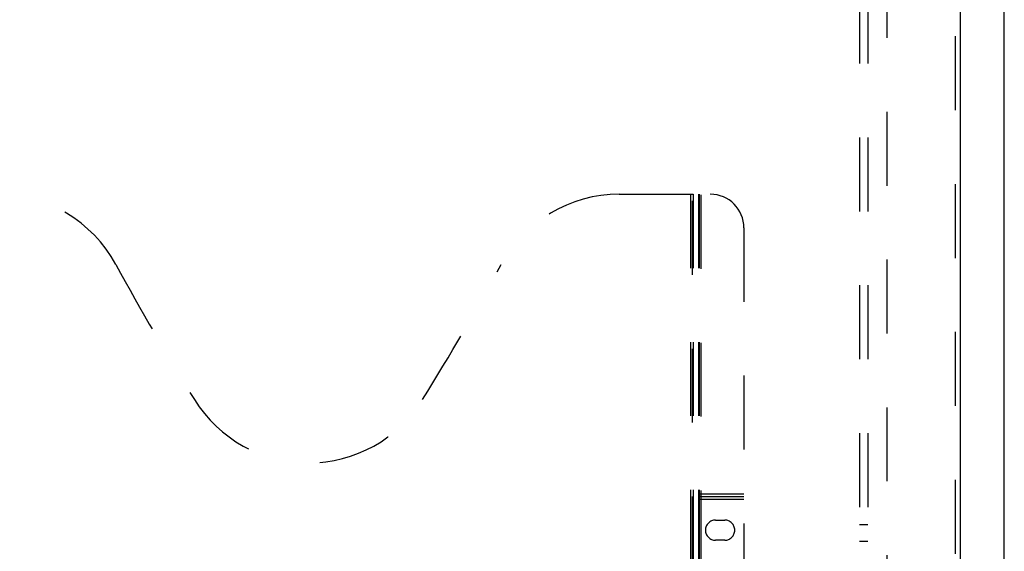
# Model space of a CAD drawing. Header units: inches. Extents: x 0 to 200, y 0 to 129.
# Tile 93 of 256: x 71 to 86, y 42 to 50. Entities that reach past the tile are written whole.
import ezdxf

# ---------------------------------------------------------------- set-up
doc = ezdxf.new("R2010")
doc.units = ezdxf.units.IN
doc.header["$LTSCALE"] = 11
doc.header["$MEASUREMENT"] = 0
doc.linetypes.add('HIDDEN', pattern=[0.2, 0.1, -0.1])
doc.layers.get('0').update_dxf_attribs({"linetype": 'CONTINUOUS'})
for name, color, linetype in [('DEFAULT_2', 8, 'HIDDEN'), ('RIGHTHAND_DOOR_ASSEMBLY', 7, 'CONTINUOUS'), ('SUBPANEL', 7, 'CONTINUOUS')]:
    doc.layers.add(name, color=color, linetype=linetype)

msp = doc.modelspace()

# ---------------------------------------------------------------- linework, layer by layer
at = {"color": 3, "linetype": 'Continuous'}
msp.add_line((85.818, 34.29), (85.818, 97.212), dxfattribs=at)
at = {"layer": 'DEFAULT_2', "color": 8, "linetype": 'HIDDEN'}
msp.add_line((84.068, 92.738), (84.068, 35.634), dxfattribs=at)
at = {"layer": 'RIGHTHAND_DOOR_ASSEMBLY', "color": 8, "linetype": 'HIDDEN'}
for p, q in [((85.087, 93.861), (85.087, 34.511)), ((80.087, 47.511), (81.442, 47.511)), ((81.147, 47.511), (81.147, 37.591)), ((81.177, 37.511), (81.177, 47.511)), ((81.187, 47.511), (81.187, 37.631)), ((81.267, 47.511), (81.267, 37.601)), ((81.277, 47.511), (81.277, 37.631)), ((81.307, 37.601), (81.307, 47.511)), ((81.942, 47.011), (81.942, 38.011)), ((81.267, 43.051), (81.942, 43.051)), ((81.267, 42.971), (81.942, 42.971)), ((81.307, 43.011), (81.942, 43.011)), ((81.519, 42.661), (81.656, 42.661)), ((81.656, 42.361), (81.519, 42.361))]:
    msp.add_line(p, q, dxfattribs=at)
at = {"layer": 'RIGHTHAND_DOOR_ASSEMBLY', "color": 3, "linetype": 'Continuous'}
msp.add_line((85.162, 93.861), (85.162, 34.511), dxfattribs=at)
at = {"layer": 'RIGHTHAND_DOOR_ASSEMBLY', "color": 8, "linetype": 'HIDDEN'}
for centre, radius, start, end in [((70.837, 45.511), 2, 28.4813, 90), ((80.087, 45.511), 2, 90, 151.5187), ((81.442, 47.011), 0.5, 0, 90), ((107.145, 65.209), 39.307, 208.4813, 211.8705), ((43.779, 65.209), 39.307, 328.1295, 331.5187), ((75.462, 45.511), 2, 211.8705, 328.1295), ((81.307, 43.051), 0.04, 180, 270), ((81.519, 42.511), 0.15, 90, 270), ((81.656, 42.511), 0.15, 270, 90)]:
    msp.add_arc(centre, radius, start, end, dxfattribs=at)
at = {"layer": 'SUBPANEL', "color": 8, "linetype": 'HIDDEN'}
for p, q in [((83.662, 90.155), (83.662, 38.217)), ((83.787, 90.155), (83.787, 38.217)), ((83.787, 42.592), (83.662, 42.592)), ((83.787, 42.342), (83.662, 42.342))]:
    msp.add_line(p, q, dxfattribs=at)

doc.saveas('drawing.dxf')
